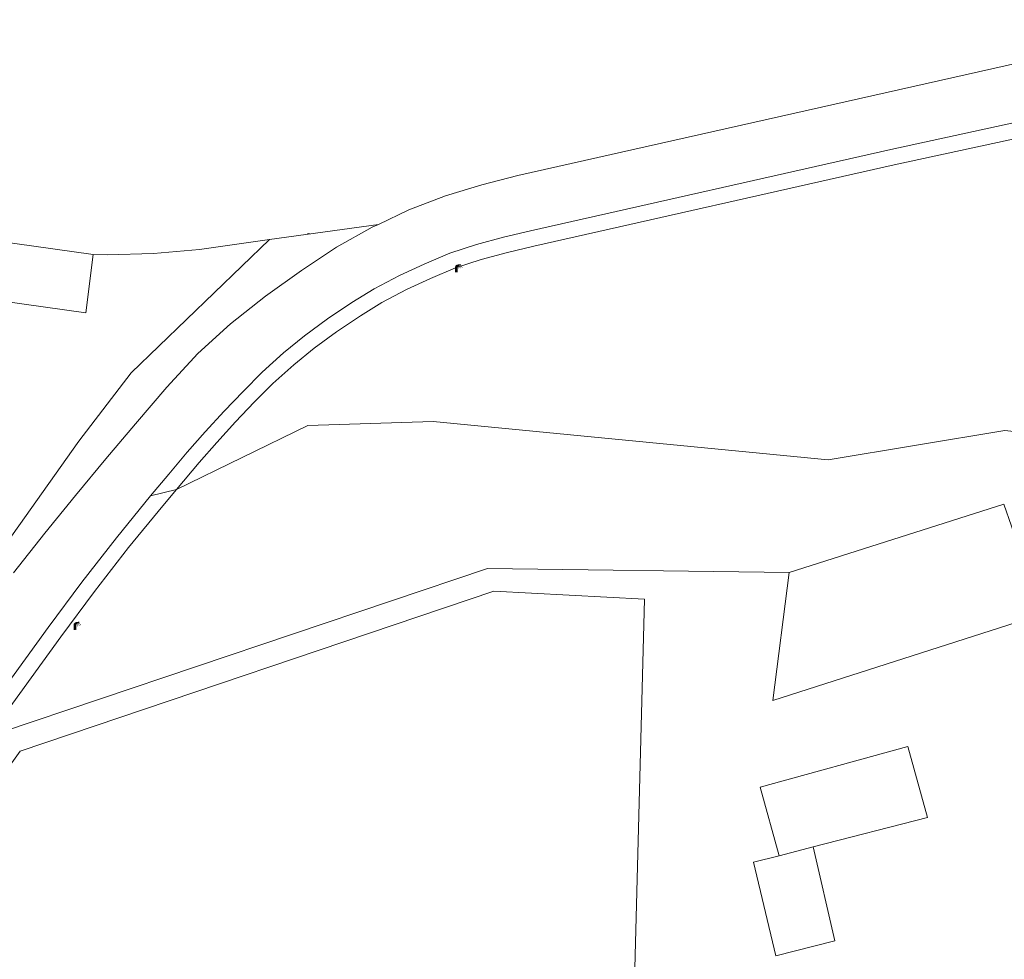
# Model space of a CAD drawing. Header units: metres. Extents: x 197457 to 198138, y 353986 to 354984.
# Tile 46 of 217: x 197760 to 197813, y 354027 to 354078. Entities that reach past the tile are written whole.
import ezdxf

# ---------------------------------------------------------------- set-up
doc = ezdxf.new("R2010")
doc.units = ezdxf.units.M
doc.header["$MEASUREMENT"] = 0
for name, color, linetype, lineweight in [('bijgebouw', 1, 'Continuous', 13), ('cultuurscheiding geen IMGeo', 7, 'Continuous', 0), ('dakrand bijgebouw', 1, 'Continuous', 13), ('Grens beheer openbare ruimte groenbeheer', 253, 'Continuous', 0), ('Grens maaiveld', 253, 'Continuous', 0), ('grens WOZ object', 7, 'Continuous', 0), ('insteek sloot', 5, 'Continuous', 0), ('kant verharding', 7, 'Continuous', 0), ('raster geen IMGeo', 7, 'Continuous', 0), ('taludlijn', 1, 'Continuous', 0), ('vlakafsluiter', 1, 'Continuous', 0)]:
    doc.layers.add(name, color=color, linetype=linetype, lineweight=lineweight)
doc.layers.add('informatiebord', color=7, linetype='Continuous', lineweight=0, true_color=0x104b6e)
doc.layers.add('lichtmast', color=7, linetype='Continuous', lineweight=0, true_color=0x104b6e)

# ---------------------------------------------------------------- blocks, each defined once
blk = doc.blocks.new('bord')
at = {"layer": 'informatiebord', "linetype": 'Continuous', "lineweight": 0, "true_color": 0xbd2877}
h = blk.add_hatch(color=232, dxfattribs=at)
h.paths.add_polyline_path([(-0.75, -0.37), (-0.75, 0.38), (0.75, 0.38), (0.75, -0.37)])
h.paths.add_polyline_path([(-0.65, -0.27), (-0.65, 0.28), (0.65, 0.28), (0.65, -0.27)], flags=16)
at = {"layer": 'informatiebord', "linetype": 'Continuous', "lineweight": 0, "true_color": 0xbd2877, "transparency": 33554534}
h = blk.add_hatch(color=232, dxfattribs=at)
h.paths.add_polyline_path([(-0.65, -0.27), (-0.65, 0.28), (0.65, 0.28), (0.65, -0.27)])
h.paths.add_polyline_path([(-0.55, -0.17), (-0.55, 0.18), (0.55, 0.18), (0.55, -0.17)], flags=16)
at = {"layer": 'informatiebord', "linetype": 'Continuous', "lineweight": 0, "true_color": 0x681648}
blk.add_hatch(color=219, dxfattribs=at).paths.add_polyline_path([(-0.1, 0, 1), (0.1, 0, 1)])
blk = doc.blocks.new('lichtmast')
at = {"layer": 'lichtmast', "linetype": 'Continuous', "lineweight": 0, "true_color": 0xbd2877}
for points in [[(0.15, 0.42, -0.344151), (0.3, 0.61), (0.43, 0.64, 0.960861), (0.4, 0.79), (0.1, 0.74, 0.366629), (-0.15, 0.45), (-0.15, -0.1), (0, -0.1, -0.414214), (-0.1, 0, -1), (0.1, 0, -0.414214), (0, -0.1), (0.15, -0.1)], [(0.35, 0.55, 1), (0.3, 0.56), (0.23, 0.32, 1), (0.28, 0.31)], [(0.42, 0.58, 1), (0.38, 0.57), (0.44, 0.33, 1), (0.48, 0.34)], [(0.49, 0.61, 1), (0.45, 0.58), (0.63, 0.4, 1), (0.66, 0.43)]]:
    blk.add_hatch(color=232, dxfattribs=at).paths.add_polyline_path(points)
at = {"layer": 'lichtmast', "linetype": 'Continuous', "lineweight": 0, "true_color": 0x681648}
blk.add_hatch(color=219, dxfattribs=at).paths.add_polyline_path([(-0.1, 0, 1), (0.1, 0, 1)])

msp = doc.modelspace()

# ---------------------------------------------------------------- linework, layer by layer
at = {"layer": 'bijgebouw', "linetype": 'Continuous', "lineweight": 13, "flags": 128}
for points in [[(197801.777, 354047.692), (197813.391, 354051.388), (197815.458, 354045.437)], [(197814.561, 354045.159), (197800.897, 354040.78), (197801.777, 354047.692)], [(197801.242, 354032.381), (197799.855, 354032.025), (197801.057, 354026.962), (197804.246, 354027.773)]]:
    msp.add_lwpolyline(points, dxfattribs=at)
at = {"layer": 'cultuurscheiding geen IMGeo', "linetype": 'Continuous', "lineweight": 0, "flags": 128}
msp.add_lwpolyline([(197768.652, 354052.189), (197775.768, 354055.642), (197782.539, 354055.868), (197803.894, 354053.784), (197813.444, 354055.384), (197834.425, 354053.037)], dxfattribs=at)
at = {"layer": 'dakrand bijgebouw', "linetype": 'Continuous', "lineweight": 13}
msp.add_line((197804.246, 354027.773), (197803.085, 354032.854), dxfattribs=at)
at = {"layer": 'Grens beheer openbare ruimte groenbeheer', "linetype": 'Continuous', "lineweight": 0, "flags": 128}
msp.add_lwpolyline([(197744.643, 354027.831), (197745.028, 354027.857), (197756.879, 354045.638), (197763.375, 354054.807), (197766.204, 354058.504), (197773.683, 354065.704)], dxfattribs=at)
at = {"layer": 'Grens maaiveld', "linetype": 'Continuous', "lineweight": 0, "flags": 128}
for points in [[(197768.652, 354052.189), (197775.768, 354055.642), (197782.539, 354055.868), (197803.894, 354053.784), (197813.444, 354055.384), (197834.425, 354053.037)], [(197759.242, 354039.073), (197785.477, 354047.909), (197801.777, 354047.692)]]:
    msp.add_lwpolyline(points, dxfattribs=at)
at = {"layer": 'grens WOZ object', "linetype": 'Continuous', "lineweight": 0}
for p, q in [((197809.259, 354034.438), (197803.085, 354032.854)), ((197803.085, 354032.854), (197801.242, 354032.381))]:
    msp.add_line(p, q, dxfattribs=at)
at = {"layer": 'grens WOZ object', "linetype": 'Continuous', "lineweight": 0, "flags": 128}
msp.add_lwpolyline([(197801.242, 354032.381), (197800.218, 354036.089), (197808.195, 354038.292), (197809.259, 354034.438)], dxfattribs=at)
at = {"layer": 'insteek sloot', "linetype": 'Continuous', "lineweight": 0, "flags": 128}
for points in [[(197470.094, 354144.038), (197478.969, 354141.175), (197483.58, 354137.725), (197506.998, 354129.346), (197543.298, 354117.022), (197576.892, 354106.196), (197595.359, 354100.364), (197613.782, 354095.315), (197633.639, 354090.508), (197655.533, 354085.559), (197676.135, 354080.292), (197688.924, 354077.485), (197702.312, 354074.939), (197737.699, 354068.607), (197764.16, 354064.889)], [(197764.16, 354064.889), (197763.752, 354061.745), (197754.382, 354063.066), (197750.319, 354048.556)]]:
    msp.add_lwpolyline(points, dxfattribs=at)
at = {"layer": 'kant verharding', "linetype": 'Continuous', "lineweight": 0, "flags": 128}
for points in [[(197779.574, 354066.529), (197781.219, 354067.317), (197783.208, 354068.066), (197785.166, 354068.665), (197787.109, 354069.165), (197820.516, 354076.685), (197822.565, 354077.125), (197824.524, 354077.581)], [(197767.26, 354051.845), (197768.242, 354053.025), (197769.236, 354054.198), (197770.206, 354055.298), (197771.236, 354056.423), (197772.257, 354057.496), (197773.29, 354058.528), (197774.441, 354059.572), (197775.586, 354060.504), (197776.822, 354061.409), (197778.141, 354062.304), (197779.347, 354063.042), (197780.722, 354063.761), (197782.054, 354064.38), (197783.443, 354064.97), (197784.882, 354065.443), (197786.345, 354065.83), (197787.795, 354066.175), (197807.286, 354070.57), (197817.053, 354072.702)], [(197768.652, 354052.189), (197769.879, 354053.642), (197770.838, 354054.73), (197771.857, 354055.843), (197772.865, 354056.902), (197773.876, 354057.912), (197774.995, 354058.927), (197776.106, 354059.831), (197777.312, 354060.714), (197778.602, 354061.589), (197779.766, 354062.302), (197781.098, 354062.999), (197782.399, 354063.603), (197783.742, 354064.174), (197785.124, 354064.628), (197786.552, 354065.006), (197787.987, 354065.347), (197807.467, 354069.74), (197816.383, 354071.685)], [(197759.854, 354047.673), (197761.541, 354049.818), (197763.193, 354051.854), (197764.841, 354053.839), (197766.443, 354055.733), (197768.135, 354057.716), (197769.821, 354059.544), (197771.587, 354061.147), (197773.471, 354062.643), (197775.412, 354064.028), (197777.306, 354065.287), (197779.245, 354066.372), (197779.574, 354066.529)], [(197696.222, 353985.873), (197698.086, 353986.412), (197711.558, 353990.246), (197713.475, 353990.827), (197715.339, 353991.527), (197717.205, 353992.291), (197719.006, 353993.148), (197720.731, 353994.127), (197722.431, 353995.203), (197724.03, 353996.377), (197725.563, 353997.664), (197727.079, 353998.986), (197728.533, 354000.356), (197729.96, 354001.769), (197731.285, 354003.284), (197732.535, 354004.826), (197733.763, 354006.403), (197736.185, 354009.585), (197737.39, 354011.201), (197738.594, 354012.777), (197761.72, 354044.725), (197763.542, 354047.179), (197765.406, 354049.571), (197767.26, 354051.845)], [(197730.39, 354000.998), (197730.58, 354001.186), (197731.935, 354002.736), (197733.201, 354004.297), (197734.436, 354005.884), (197736.864, 354009.074), (197738.068, 354010.689), (197739.275, 354012.269), (197740.46, 354013.897), (197762.405, 354044.222), (197764.219, 354046.665), (197766.072, 354049.042), (197767.915, 354051.304), (197768.652, 354052.189)], [(197740.928, 354011.113), (197741.032, 354011.25), (197760.198, 354038.04), (197785.822, 354046.686), (197793.961, 354046.258), (197793.039, 354011.144), (197788.223, 354011.167), (197788.314, 354005.892)]]:
    msp.add_lwpolyline(points, dxfattribs=at)
at = {"layer": 'raster geen IMGeo', "linetype": 'Continuous', "lineweight": 0, "flags": 128}
msp.add_lwpolyline([(197759.242, 354039.073), (197785.477, 354047.909), (197801.777, 354047.692)], dxfattribs=at)
at = {"layer": 'taludlijn', "linetype": 'Continuous', "lineweight": 0}
for p, q in [((197779.574, 354066.529), (197773.683, 354065.704)), ((197773.683, 354065.704), (197769.896, 354065.173)), ((197769.896, 354065.173), (197767.412, 354064.946)), ((197764.918, 354064.878), (197764.16, 354064.889)), ((197767.412, 354064.946), (197764.918, 354064.878))]:
    msp.add_line(p, q, dxfattribs=at)
at = {"layer": 'vlakafsluiter', "linetype": 'Continuous', "lineweight": 0}
msp.add_line((197768.652, 354052.189), (197767.26, 354051.845), dxfattribs=at)

# ---------------------------------------------------------------- block references
at = {"layer": 'informatiebord', "linetype": 'Continuous', "lineweight": 0, "xscale": 0.1, "yscale": 0.1, "zscale": 0.1}
msp.add_blockref('bord', (197775.793, 354066.028), dxfattribs=at)
at = {"layer": 'lichtmast', "linetype": 'Continuous', "lineweight": 0, "xscale": 0.5, "yscale": 0.5}
for p in [(197783.794, 354063.982), (197763.168, 354044.641)]:
    msp.add_blockref('lichtmast', p, dxfattribs=at)

doc.saveas('drawing.dxf')
